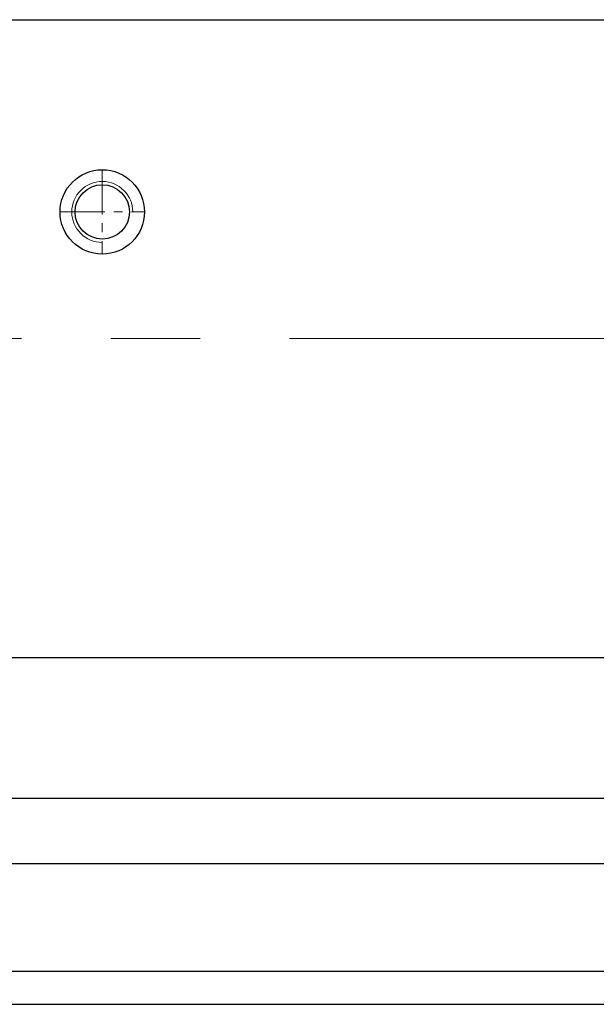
# Model space of a CAD drawing. Header units: millimetres. Extents: x 7142 to 9542, y -6624 to -4933.
# Tile 4 of 16: x 8006 to 8129, y -5654 to -5444. Entities that reach past the tile are written whole.
import ezdxf

# ---------------------------------------------------------------- set-up
doc = ezdxf.new("R2010")
doc.units = ezdxf.units.MM
doc.header["$MEASUREMENT"] = 0
doc.linetypes.add('CENTER', pattern=[50.8, 31.75, -6.35, 6.35, -6.35])
for name, color, linetype, lineweight in [('图层1', 7, 'Continuous', 25), ('图层2', 3, 'CENTER', 13), ('图层7', 4, 'Continuous', 15)]:
    doc.layers.add(name, color=color, linetype=linetype, lineweight=lineweight)

msp = doc.modelspace()

# ---------------------------------------------------------------- linework, layer by layer
at = {"layer": '图层1'}
for p, q in [((7643.718, -5444.143), (8251.718, -5444.143)), ((7643.718, -5580.143), (8251.718, -5580.143)), ((7643.718, -5610.143), (8251.718, -5610.143)), ((7643.718, -5624.143), (8251.718, -5624.143)), ((7643.718, -5654.143), (8251.718, -5654.143))]:
    msp.add_line(p, q, dxfattribs=at)
at = {"layer": '图层1', "ltscale": 3}
msp.add_line((8251.718, -5647.143), (7643.718, -5647.143), dxfattribs=at)
at = {"layer": '图层1'}
for radius in [9, 5.8]:
    msp.add_circle((8023.411, -5485.143), radius, dxfattribs=at)
at = {"layer": '图层2', "ltscale": 0.3}
for p, q in [((8023.411, -5476.143), (8023.411, -5494.143)), ((8014.411, -5485.143), (8032.411, -5485.143))]:
    msp.add_line(p, q, dxfattribs=at)
at = {"layer": '图层2', "ltscale": 3}
msp.add_line((7453.718, -5512.143), (9371.718, -5512.143), dxfattribs=at)
at = {"layer": '图层7'}
msp.add_arc((8023.411, -5485.143), 6.5, 0, 270, dxfattribs=at)

doc.saveas('drawing.dxf')
